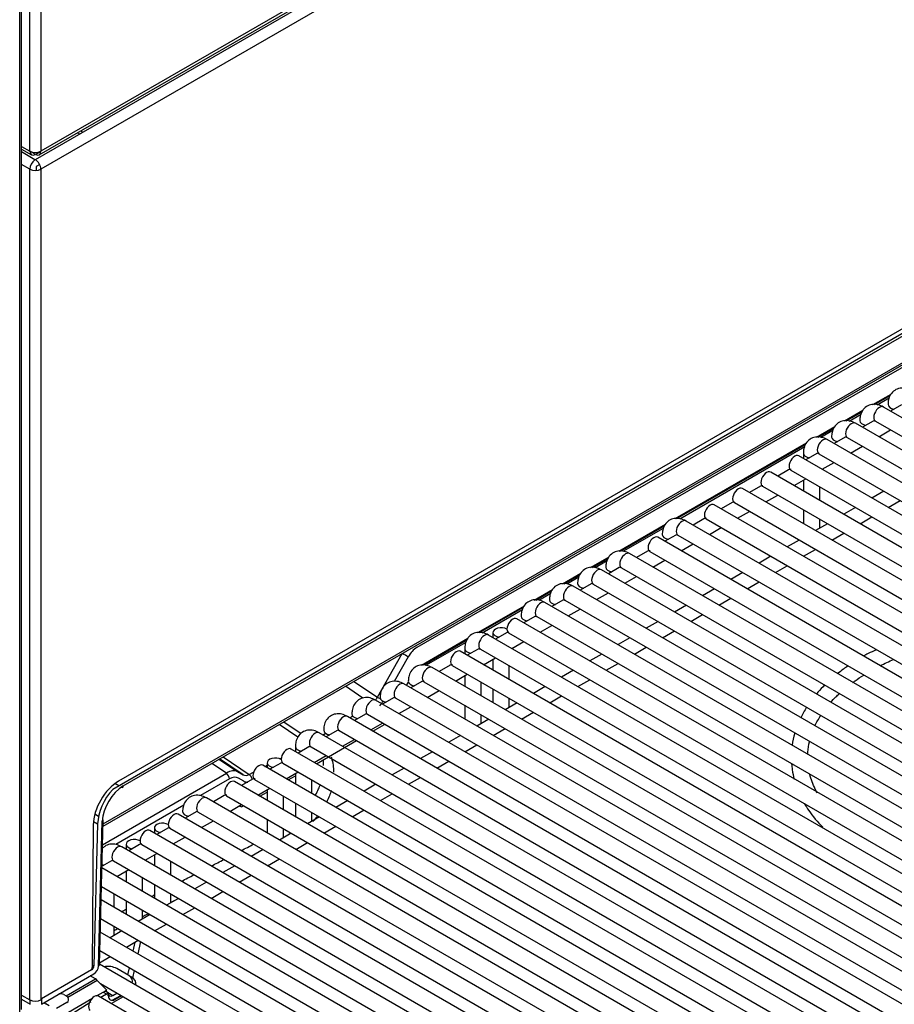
# Model space of a CAD drawing. Header units: millimetres. Extents: x -40 to 419, y 0 to 295.
# Tile 59 of 72: x 358 to 372, y 114 to 130. Entities that reach past the tile are written whole.
import ezdxf

# ---------------------------------------------------------------- set-up
doc = ezdxf.new("R2010")
doc.units = ezdxf.units.MM
doc.layers.add('135.735_BW4_TWIN', color=7, linetype='Continuous')
doc.layers.add('Standard', color=7, linetype='Continuous')

# ---------------------------------------------------------------- blocks, each defined once
blk = doc.blocks.new('SE3')
at = {"layer": '135.735_BW4_TWIN', "color": 7, "linetype": 'Continuous'}
for p, q in [((358.534, 127.537), (358.534, 145.838)), ((358.701, 145.838), (358.701, 127.537)), ((358.406, 114.394), (358.406, 145.706)), ((358.377, 114.353), (358.377, 145.666)), ((358.617, 127.409), (364.925, 131.051)), ((358.676, 127.483), (364.921, 131.089)), ((364.918, 131.126), (358.701, 127.537)), ((364.948, 130.868), (358.702, 127.262)), ((380.134, 129.503), (359.801, 117.764)), ((379.971, 129.482), (359.891, 117.889)), ((359.963, 117.817), (379.97, 129.368)), ((359.654, 117.234), (378.411, 128.063)), ((359.653, 117.201), (378.39, 128.019)), ((359.296, 127.801), (359.261, 127.821)), ((359.311, 127.849), (359.345, 127.829)), ((377.997, 127.752), (364.46, 119.936)), ((358.406, 127.611), (358.534, 127.537)), ((358.406, 127.571), (358.558, 127.483)), ((358.406, 127.531), (358.61, 127.413)), ((358.612, 127.492), (358.534, 127.537)), ((358.612, 127.492), (358.612, 127.486)), ((358.622, 127.492), (358.701, 127.537)), ((358.622, 127.492), (358.622, 127.486)), ((358.532, 127.262), (358.406, 127.335)), ((358.61, 127.404), (358.61, 127.413)), ((358.684, 127.333), (358.631, 127.303)), ((358.631, 127.303), (358.631, 127.242)), ((358.532, 114.541), (358.532, 127.262)), ((358.702, 127.262), (358.702, 114.541)), ((371.44, 123.657), (371.721, 123.819)), ((371.706, 123.797), (371.463, 123.656)), ((371.465, 123.656), (371.706, 123.795)), ((371.507, 123.655), (371.692, 123.761)), ((371.878, 123.655), (371.711, 123.558)), ((371.008, 123.408), (371.289, 123.57)), ((371.274, 123.547), (371.031, 123.407)), ((371.033, 123.407), (371.274, 123.546)), ((371.075, 123.405), (371.26, 123.512)), ((380.726, 118.354), (371.604, 123.62)), ((380.294, 118.104), (371.172, 123.371)), ((371.446, 123.405), (371.279, 123.309)), ((371.479, 123.404), (380.601, 118.137)), ((370.576, 123.158), (370.857, 123.321)), ((370.842, 123.298), (370.599, 123.157)), ((370.601, 123.157), (370.842, 123.296)), ((370.643, 123.156), (370.828, 123.263)), ((371.529, 123.164), (371.711, 123.27)), ((368.415, 121.911), (370.425, 123.071)), ((379.861, 117.855), (370.74, 123.121)), ((371.014, 123.156), (370.847, 123.059)), ((371.047, 123.154), (380.169, 117.888)), ((370.41, 123.048), (368.439, 121.91)), ((368.441, 121.91), (370.41, 123.047)), ((368.483, 121.909), (370.396, 123.013)), ((370.376, 122.911), (370.376, 122.833)), ((370.582, 122.906), (370.415, 122.81)), ((370.615, 122.905), (379.736, 117.638)), ((371.097, 122.915), (371.279, 123.02)), ((379.429, 117.605), (370.308, 122.872)), ((370.665, 122.666), (370.847, 122.771)), ((378.997, 117.356), (369.876, 122.622)), ((370.15, 122.657), (369.983, 122.561)), ((370.183, 122.655), (379.304, 117.389)), ((370.233, 122.416), (370.415, 122.521)), ((370.376, 122.498), (370.376, 122.334)), ((378.565, 117.107), (369.444, 122.373)), ((369.718, 122.408), (369.551, 122.311)), ((369.751, 122.406), (378.872, 117.139)), ((370.626, 122.189), (370.626, 122.4)), ((371.608, 122.331), (371.426, 122.226)), ((369.286, 122.158), (369.119, 122.062)), ((369.319, 122.156), (378.44, 116.89)), ((369.801, 122.167), (369.983, 122.272)), ((371.676, 122.082), (371.858, 122.187)), ((378.133, 116.857), (369.012, 122.124)), ((369.369, 121.917), (369.551, 122.022)), ((370.376, 122.045), (370.376, 121.835)), ((371.176, 122.082), (370.994, 121.977)), ((377.701, 116.608), (368.58, 121.874)), ((368.854, 121.909), (368.687, 121.812)), ((368.887, 121.907), (378.008, 116.641)), ((370.626, 121.764), (370.626, 121.901)), ((371.244, 121.832), (371.426, 121.937)), ((367.551, 121.412), (368.264, 121.824)), ((368.25, 121.801), (367.575, 121.411)), ((367.577, 121.411), (368.249, 121.8)), ((367.619, 121.41), (368.236, 121.766)), ((368.937, 121.668), (369.119, 121.773)), ((370.744, 121.832), (370.562, 121.727)), ((377.269, 116.358), (368.148, 121.625)), ((368.422, 121.659), (368.255, 121.563)), ((368.455, 121.658), (377.576, 116.391)), ((370.312, 121.583), (370.13, 121.478)), ((370.812, 121.583), (370.994, 121.688)), ((367.99, 121.41), (367.823, 121.313)), ((368.023, 121.408), (377.144, 116.142)), ((368.505, 121.418), (368.687, 121.524)), ((370.38, 121.333), (370.562, 121.439)), ((367.119, 121.163), (367.4, 121.325)), ((367.386, 121.302), (367.143, 121.162)), ((367.145, 121.162), (367.385, 121.301)), ((367.187, 121.16), (367.372, 121.267)), ((376.837, 116.109), (367.716, 121.375)), ((368.073, 121.169), (368.255, 121.274)), ((369.88, 121.333), (369.698, 121.228)), ((376.405, 115.859), (367.283, 121.126)), ((367.558, 121.16), (367.391, 121.064)), ((367.591, 121.159), (376.712, 115.892)), ((369.948, 121.084), (370.13, 121.189)), ((366.687, 120.913), (366.968, 121.076)), ((366.954, 121.053), (366.711, 120.912)), ((366.713, 120.912), (366.953, 121.051)), ((366.755, 120.911), (366.94, 121.018)), ((367.641, 120.92), (367.823, 121.025)), ((369.448, 121.084), (369.266, 120.979)), ((366.255, 120.664), (366.536, 120.826)), ((366.522, 120.804), (366.279, 120.663)), ((366.28, 120.663), (366.521, 120.802)), ((375.973, 115.61), (366.851, 120.876)), ((367.126, 120.911), (366.959, 120.814)), ((367.158, 120.909), (376.28, 115.643)), ((369.016, 120.835), (368.834, 120.73)), ((369.516, 120.835), (369.698, 120.94)), ((366.323, 120.661), (366.508, 120.768)), ((366.694, 120.662), (366.527, 120.565)), ((366.726, 120.66), (375.848, 115.393)), ((367.209, 120.67), (367.391, 120.775)), ((369.084, 120.585), (369.266, 120.69)), ((365.391, 120.165), (366.104, 120.577)), ((366.09, 120.554), (365.415, 120.164)), ((365.416, 120.164), (366.089, 120.553)), ((365.459, 120.162), (366.076, 120.519)), ((375.541, 115.36), (366.419, 120.627)), ((366.777, 120.421), (366.959, 120.526)), ((368.584, 120.585), (368.402, 120.48)), ((375.109, 115.111), (365.987, 120.377)), ((366.262, 120.412), (366.095, 120.316)), ((366.294, 120.41), (375.416, 115.144)), ((368.652, 120.336), (368.834, 120.441)), ((366.345, 120.171), (366.527, 120.276)), ((368.152, 120.336), (367.97, 120.231)), ((368.22, 120.086), (368.402, 120.191)), ((364.527, 119.666), (365.24, 120.078)), ((365.226, 120.055), (364.55, 119.665)), ((364.58, 119.681), (365.225, 120.054)), ((374.677, 114.862), (365.555, 120.128)), ((365.623, 120.167), (365.623, 120.089)), ((365.83, 120.163), (365.663, 120.066)), ((365.862, 120.161), (374.984, 114.895)), ((367.72, 120.086), (367.538, 119.981)), ((364.594, 119.664), (365.211, 120.02)), ((365.191, 119.918), (365.191, 119.839)), ((365.398, 119.913), (365.23, 119.817)), ((365.43, 119.911), (374.552, 114.645)), ((365.913, 119.922), (366.095, 120.027)), ((367.788, 119.837), (367.97, 119.942)), ((363.853, 119.174), (364.232, 119.844)), ((364.325, 119.793), (364.113, 119.416)), ((374.245, 114.612), (365.123, 119.879)), ((365.48, 119.672), (365.663, 119.777)), ((365.623, 119.755), (365.623, 119.59)), ((367.288, 119.837), (367.106, 119.732)), ((373.813, 114.363), (364.691, 119.629)), ((364.966, 119.664), (364.798, 119.567)), ((364.998, 119.662), (374.12, 114.396)), ((365.873, 119.446), (365.873, 119.656)), ((366.856, 119.587), (366.674, 119.482)), ((367.356, 119.587), (367.538, 119.693)), ((365.048, 119.423), (365.23, 119.528)), ((365.191, 119.505), (365.191, 119.341)), ((366.924, 119.338), (367.106, 119.443)), ((363.632, 119.162), (363.364, 119.343)), ((363.494, 119.418), (363.853, 119.174)), ((373.381, 114.113), (364.259, 119.38)), ((364.3, 119.356), (364.329, 119.407)), ((364.534, 119.414), (364.366, 119.318)), ((364.566, 119.413), (373.688, 114.146)), ((365.441, 119.196), (365.441, 119.406)), ((365.623, 119.301), (365.623, 119.091)), ((366.424, 119.338), (366.242, 119.233)), ((372.949, 113.864), (363.827, 119.13)), ((364.102, 119.165), (363.934, 119.068)), ((364.134, 119.163), (373.256, 113.897)), ((364.616, 119.173), (364.798, 119.279)), ((365.873, 119.02), (365.873, 119.157)), ((366.492, 119.089), (366.674, 119.194)), ((364.184, 118.924), (364.366, 119.029)), ((365.191, 119.052), (365.191, 118.842)), ((365.992, 119.089), (365.81, 118.983)), ((372.517, 113.614), (363.395, 118.881)), ((363.432, 118.86), (363.476, 118.888)), ((363.669, 118.915), (363.502, 118.819)), ((363.702, 118.914), (372.824, 113.647)), ((365.56, 118.839), (365.378, 118.734)), ((365.441, 118.771), (365.441, 118.908)), ((366.06, 118.839), (366.242, 118.944)), ((362.635, 118.562), (362.348, 118.756)), ((362.421, 118.799), (362.685, 118.62)), ((363.752, 118.675), (363.934, 118.78)), ((363.785, 118.656), (363.962, 118.759)), ((363.962, 118.759), (363.964, 118.762)), ((365.628, 118.59), (365.81, 118.695)), ((372.085, 113.365), (362.963, 118.631)), ((363.021, 118.598), (363.061, 118.623)), ((363.237, 118.666), (363.07, 118.569)), ((363.27, 118.664), (372.392, 113.398)), ((363.32, 118.425), (363.502, 118.53)), ((365.128, 118.59), (364.945, 118.485)), ((371.653, 113.116), (362.531, 118.382)), ((362.599, 118.421), (362.599, 118.343)), ((362.805, 118.417), (362.638, 118.32)), ((362.838, 118.415), (371.96, 113.148)), ((362.92, 118.157), (363.535, 118.512)), ((365.195, 118.34), (365.378, 118.445)), ((361.797, 117.987), (361.437, 118.231)), ((361.492, 118.262), (361.892, 117.991)), ((362.359, 118.232), (362.382, 118.244)), ((362.587, 118.35), (362.599, 118.356)), ((362.888, 118.176), (363.07, 118.281)), ((364.695, 118.34), (364.513, 118.235)), ((361.543, 118.012), (361.318, 118.162)), ((361.428, 118.225), (361.714, 118.035)), ((371.221, 112.866), (362.099, 118.132)), ((362.13, 118.114), (362.167, 118.133)), ((362.167, 118.172), (362.167, 118.093)), ((362.373, 118.167), (362.206, 118.071)), ((362.406, 118.165), (371.528, 112.899)), ((363.03, 118.127), (363.03, 118.221)), ((364.263, 118.091), (364.081, 117.986)), ((364.763, 118.091), (364.945, 118.196)), ((359.646, 116.916), (361.543, 118.012)), ((361.714, 118.035), (361.797, 117.987)), ((361.81, 117.888), (361.727, 117.936)), ((361.892, 117.991), (361.958, 118.025)), ((362.456, 117.926), (362.638, 118.031)), ((362.488, 117.908), (362.599, 117.971)), ((362.599, 118.009), (362.599, 117.844)), ((364.331, 117.841), (364.513, 117.946)), ((359.894, 117.817), (359.834, 117.852)), ((361.588, 117.924), (361.145, 117.668)), ((370.789, 112.617), (361.667, 117.883)), ((361.941, 117.918), (361.774, 117.821)), ((361.974, 117.916), (371.096, 112.65)), ((362.024, 117.677), (362.206, 117.782)), ((362.849, 117.7), (362.849, 117.91)), ((363.831, 117.841), (363.649, 117.736)), ((370.357, 112.367), (361.235, 117.634)), ((361.509, 117.668), (361.342, 117.572)), ((361.542, 117.667), (370.664, 112.4)), ((362.056, 117.658), (362.167, 117.722)), ((362.167, 117.759), (362.167, 117.594)), ((362.417, 117.45), (362.417, 117.66)), ((363.899, 117.592), (364.081, 117.697)), ((360.889, 117.52), (359.849, 116.92)), ((361.592, 117.427), (361.774, 117.532)), ((361.739, 117.512), (361.772, 117.494)), ((361.772, 117.494), (361.806, 117.514)), ((362.599, 117.555), (362.599, 117.345)), ((363.399, 117.592), (363.217, 117.487)), ((359.584, 117.349), (359.525, 117.383)), ((369.925, 112.118), (360.803, 117.384)), ((361.077, 117.419), (360.91, 117.322)), ((361.11, 117.417), (370.232, 112.151)), ((362.967, 117.342), (362.785, 117.237)), ((362.849, 117.274), (362.849, 117.411)), ((363.467, 117.342), (363.649, 117.448)), ((359.502, 117.219), (359.487, 115.035)), ((359.505, 117.274), (359.57, 117.236)), ((359.57, 117.236), (359.513, 115.059)), ((359.583, 115.058), (359.641, 117.275)), ((359.597, 115.078), (359.656, 117.295)), ((360.439, 117.174), (360.439, 117.096)), ((361.16, 117.178), (361.342, 117.283)), ((362.167, 117.306), (362.167, 117.096)), ((363.035, 117.093), (363.217, 117.198)), ((369.492, 111.868), (360.371, 117.135)), ((360.645, 117.169), (360.478, 117.073)), ((360.678, 117.168), (369.8, 111.901)), ((360.728, 116.928), (360.91, 117.034)), ((362.535, 117.093), (362.353, 116.988)), ((362.417, 117.025), (362.417, 117.161)), ((369.06, 111.619), (359.939, 116.885)), ((360.007, 116.924), (360.007, 116.846)), ((360.213, 116.92), (360.046, 116.823)), ((360.246, 116.918), (369.367, 111.652)), ((362.603, 116.844), (362.785, 116.949)), ((360.296, 116.679), (360.478, 116.784)), ((360.439, 116.761), (360.439, 116.597)), ((362.103, 116.844), (361.921, 116.738)), ((359.781, 116.67), (359.637, 116.587)), ((359.814, 116.669), (368.935, 111.402)), ((360.689, 116.452), (360.689, 116.663)), ((361.671, 116.594), (361.489, 116.489)), ((362.171, 116.594), (362.353, 116.699)), ((368.628, 111.369), (359.636, 116.561)), ((359.864, 116.43), (360.046, 116.535)), ((360.007, 116.512), (360.007, 116.347)), ((361.739, 116.345), (361.921, 116.45)), ((359.629, 116.277), (368.503, 111.153)), ((360.257, 116.203), (360.257, 116.413)), ((360.439, 116.308), (360.439, 116.098)), ((361.239, 116.345), (361.057, 116.24)), ((359.824, 115.954), (359.824, 116.164)), ((360.689, 116.027), (360.689, 116.164)), ((361.307, 116.095), (361.489, 116.2)), ((368.196, 111.12), (359.623, 116.07)), ((360.007, 116.059), (360.007, 115.848)), ((360.807, 116.095), (360.625, 115.99)), ((360.375, 115.846), (360.193, 115.741)), ((360.257, 115.777), (360.257, 115.914)), ((360.875, 115.846), (361.057, 115.951)), ((359.616, 115.785), (368.071, 110.903)), ((359.824, 115.528), (359.824, 115.665)), ((360.443, 115.596), (360.625, 115.701)), ((367.764, 110.871), (359.61, 115.578)), ((359.943, 115.596), (359.761, 115.491)), ((360.011, 115.347), (360.193, 115.452)), ((360.115, 115.287), (360.146, 115.425)), ((360.226, 115.433), (360.185, 115.247)), ((359.603, 115.294), (367.639, 110.654)), ((359.487, 115.074), (359.513, 115.059)), ((367.332, 110.621), (359.597, 115.087)), ((359.598, 115.109), (359.761, 115.203)), ((359.477, 114.999), (358.709, 114.555)), ((358.709, 114.474), (359.511, 114.937)), ((360.047, 114.913), (359.864, 115.019)), ((360.033, 114.921), (360.058, 115.031)), ((360.128, 114.991), (360.103, 114.88)), ((359.089, 114.6), (359.538, 114.86)), ((359.565, 114.838), (359.114, 114.578)), ((359.538, 114.86), (359.457, 114.906)), ((359.709, 114.691), (359.565, 114.838)), ((359.613, 114.789), (367.207, 110.405)), ((360.082, 114.894), (360.083, 114.885)), ((360.156, 114.764), (360.155, 114.794)), ((358.406, 114.614), (358.532, 114.541)), ((359.053, 114.621), (359.089, 114.6)), ((359.555, 114.603), (359.709, 114.691)), ((359.731, 114.641), (359.618, 114.576)), ((359.655, 114.66), (359.709, 114.629)), ((359.732, 114.647), (359.681, 114.676)), ((359.684, 114.677), (359.803, 114.609)), ((359.732, 114.604), (359.731, 114.641)), ((359.732, 114.616), (359.753, 114.604)), ((359.803, 114.609), (359.864, 114.644)), ((358.406, 114.551), (358.539, 114.474)), ((358.539, 114.474), (358.539, 114.537)), ((358.702, 114.541), (358.709, 114.545)), ((358.709, 114.555), (358.709, 114.474)), ((358.826, 114.448), (358.776, 114.477)), ((359.101, 114.501), (358.938, 114.407)), ((359.123, 114.353), (359.483, 114.561)), ((359.44, 114.487), (359.207, 114.339)), ((366.9, 110.372), (359.582, 114.597)), ((359.963, 114.587), (359.781, 114.482)), ((359.794, 114.533), (359.924, 114.605)), ((359.935, 114.603), (359.838, 114.547)), ((359.924, 114.605), (359.924, 114.597))]:
    blk.add_line(p, q, dxfattribs=at)
for centre, radius, start, end in [((263.481, 307.505), 214.52, 297.26925, 297.327), ((263.481, 307.505), 214.52, 297.13246, 297.19005), ((263.481, 307.505), 214.52, 296.99466, 297.05277), ((263.481, 307.505), 214.52, 296.8569, 296.87033), ((263.481, 307.505), 214.52, 296.71876, 296.74119), ((359.426, 115.069), 0.157, 302.7428, 355.8214), ((359.055, 114.535), 0.0731, 36.104, 52.7033)]:
    blk.add_arc(centre, radius, start, end, dxfattribs=at)
for centre, major_axis, ratio, start_param, end_param in [((358.617, 127.585), (0.059, 0.102), 0.57735, 2.356194, 3.867031), ((358.617, 127.585), (0.118, 0), 0.57735, 3.926991, 5.497787), ((358.617, 127.585), (-0.059, 0.102), 0.57735, 2.416155, 3.926991), ((358.617, 127.311), (0.06, 0.104), 0.57735, 0.868828, 2.356194), ((358.617, 127.311), (0.06, -0.104), 0.57735, 0.785398, 2.356194), ((358.617, 127.311), (0.12, 0), 0.57735, 3.926991, 5.497787), ((371.797, 123.659), (-0.125, 0), 0.57735, 0.000368, 1.315692), ((371.541, 123.512), (0.062, 0.108), 0.57735, 0, 3.141593), ((371.109, 123.262), (0.062, 0.108), 0.57735, 0, 3.141593), ((371.365, 123.41), (-0.125, 0), 0.57735, 0.000368, 1.315692), ((370.677, 123.013), (0.062, 0.108), 0.57735, 0, 3.141593), ((370.933, 123.16), (-0.125, 0), 0.57735, 0.000368, 1.315692), ((370.501, 122.911), (-0.125, 0), 0.57735, 0.000368, 1.315692), ((370.245, 122.764), (0.062, 0.108), 0.57735, 0, 3.141593), ((369.813, 122.514), (0.062, 0.108), 0.57735, 0, 3.141593), ((369.381, 122.265), (0.062, 0.108), 0.57735, 0, 3.141593), ((368.949, 122.015), (0.062, 0.108), 0.57735, 0, 3.141593), ((368.517, 121.766), (0.062, 0.108), 0.57735, 0, 3.141593), ((368.085, 121.516), (0.062, 0.108), 0.57735, 0, 3.141593), ((368.34, 121.664), (-0.125, 0), 0.57735, 0.000368, 1.315692), ((367.653, 121.267), (0.062, 0.108), 0.57735, 0, 3.141593), ((367.221, 121.018), (0.062, 0.108), 0.57735, 0, 3.141593), ((367.476, 121.165), (-0.125, 0), 0.57735, 0.000368, 1.315692), ((366.789, 120.768), (0.062, 0.108), 0.57735, 0, 3.141593), ((367.044, 120.915), (-0.125, 0), 0.57735, 0.000368, 1.315692), ((366.357, 120.519), (0.062, 0.108), 0.57735, 0, 3.141593), ((366.612, 120.666), (-0.125, 0), 0.57735, 0.000368, 1.315692), ((365.925, 120.269), (0.062, 0.108), 0.57735, 0, 3.141593), ((366.18, 120.417), (-0.125, 0), 0.57735, 0.000368, 1.315692), ((365.748, 120.167), (-0.125, 0), 0.57735, 3.926991, 7.598877), ((365.493, 120.02), (0.062, 0.108), 0.57735, 0, 3.141593), ((364.463, 119.714), (0.132, 0.236), 0.588268, 0.781066, 1.566464), ((365.061, 119.77), (0.062, 0.108), 0.57735, 0, 3.141593), ((365.316, 119.918), (-0.125, 0), 0.57735, 0.000368, 1.315692), ((364.269, 119.824), (0.0697, -0.0393), 0.008065, 0.62779, 2.124238), ((364.629, 119.521), (0.062, 0.108), 0.57735, 0, 3.141593), ((364.197, 119.271), (0.062, 0.108), 0.57735, 0, 3.141593), ((364.452, 119.419), (-0.125, 0), 0.57735, 0.000368, 1.315692), ((363.765, 119.022), (0.062, 0.108), 0.57735, 0, 3.141593), ((363.748, 119.237), (-0.089, -0.18), 0.609838, 1.236357, 1.524036), ((363.89, 119.153), (0.0697, -0.0393), 0.008065, 1.418677, 2.124238), ((364.02, 119.169), (-0.125, 0), 0.57735, 0.000368, 1.315692), ((363.804, 119.206), (-0.135, -0.246), 0.587263, 1.203867, 1.552428), ((363.333, 118.773), (0.062, 0.108), 0.57735, 0, 3.141593), ((363.588, 118.92), (-0.125, 0), 0.57735, 0.000368, 1.315692), ((362.901, 118.523), (0.062, 0.108), 0.57735, 0, 3.141593), ((363.156, 118.67), (-0.125, 0), 0.57735, 0.000368, 1.315692), ((362.468, 118.274), (0.062, 0.108), 0.57735, 0, 3.141593), ((362.724, 118.421), (-0.125, 0), 0.57735, 0.000368, 1.315692), ((362.292, 118.172), (-0.125, 0), 0.57735, 3.926991, 7.598877), ((362.036, 118.024), (0.062, 0.108), 0.57735, 0, 3.141593), ((361.54, 117.73), (0.174, 0.304), 0.551134, 0.002319, 0.791698), ((361.531, 117.955), (-0.04, 0.0693), 0.57735, 3.944444, 5.285504), ((361.597, 117.698), (-0.128, -0.239), 0.604261, 3.122693, 3.912073), ((361.891, 118.165), (0.089, 0.18), 0.609838, 3.102507, 3.831923), ((361.884, 117.927), (0.0367, -0.0711), 0.606282, 1.116161, 2.29703), ((359.891, 117.44), (-0.275, -0.476), 0.57735, 3.926991, 5.490119), ((359.959, 117.452), (-0.229, -0.387), 0.569744, 3.933367, 5.48671), ((359.928, 117.838), (-0.025, 0.0433), 0.57735, 2.419414, 3.913901), ((361.604, 117.775), (0.062, 0.108), 0.57735, 0, 3.141593), ((361.947, 118.133), (0.135, 0.246), 0.587263, 3.1309, 3.479461), ((359.959, 117.453), (0.28, 0.473), 0.569744, 1.224321, 2.345117), ((361.172, 117.525), (0.062, 0.108), 0.57735, 0, 3.141593), ((360.74, 117.276), (0.062, 0.108), 0.57735, 0, 3.141593), ((360.996, 117.423), (-0.125, 0), 0.57735, 0.000368, 1.315692), ((359.606, 117.296), (-0.05, 0.0013), 0.574694, 2.37151, 3.141593), ((360.564, 117.174), (-0.125, 0), 0.57735, 3.926991, 7.598877), ((360.308, 117.026), (0.062, 0.108), 0.57735, 0, 3.141593), ((359.876, 116.777), (0.062, 0.108), 0.57735, 0, 3.141593), ((360.132, 116.924), (-0.125, 0), 0.57735, 3.926991, 7.598877), ((359.699, 116.675), (-0.125, 0), 0.57735, 1.054497, 1.315692), ((359.478, 115.04), (0.0255, 0.043), 0.569744, 3.933367, 5.48671), ((359.547, 115.079), (-0.05, 0.0013), 0.574694, 2.37151, 3.141593), ((359.723, 114.937), (0.2, -0.001), 0.579793, 0.794459, 1.868986), ((359.452, 115.015), (-0.025, -0.0433), 0.57735, 1.524206, 2.348526), ((359.905, 114.831), (-0.2, 0), 0.57735, 2.85185, 3.926377), ((359.539, 114.779), (-0.0513, 0.0859), 0.567145, 5.105354, 5.489326), ((359.905, 114.79), (-0.25, -0.002), 0.581378, 2.967197, 3.923067), ((358.996, 114.588), (-0.08, 0), 0.57735, 3.926377, 4.975632), ((359.519, 114.489), (0.062, 0.108), 0.57735, 0, 3.141593), ((359.803, 114.69), (0.05, 0.0866), 0.57735, 2.391234, 3.926991), ((358.617, 114.59), (-0.12, 0), 0.57735, 0.785398, 2.356194), ((358.818, 114.502), (0.06, 0), 0.57735, 3.079909, 3.926377), ((359.087, 114.517), (-0.0481, 0.0877), 0.591335, -0.920508, -0.772515), ((359.047, 114.558), (-0.0731, 0.037), 0.74249, 2.68842, 4.051661), ((359.611, 114.655), (-0.112, -0.201), 0.567188, 5.5244, 5.838903), ((359.838, 114.67), (0.075, 0.13), 0.57735, 2.391234, 3.926991)]:
    blk.add_ellipse(centre, major_axis=major_axis, ratio=ratio, start_param=start_param, end_param=end_param, dxfattribs=at)
for points, knots in [([(372.036, 123.87), (372.006, 123.885), (371.952, 123.91), (371.858, 123.914), (371.77, 123.88), (371.708, 123.815), (371.676, 123.735), (371.673, 123.685), (371.672, 123.659)], [0, 0, 0, 0, 0.171181, 0.356004, 0.525008, 0.699195, 0.867661, 1, 1, 1, 1]), ([(371.604, 123.62), (371.574, 123.635), (371.52, 123.66), (371.426, 123.665), (371.338, 123.631), (371.276, 123.565), (371.244, 123.486), (371.241, 123.436), (371.24, 123.41)], [0, 0, 0, 0, 0.171181, 0.356004, 0.525008, 0.699195, 0.867661, 1, 1, 1, 1]), ([(371.172, 123.371), (371.142, 123.386), (371.088, 123.411), (370.994, 123.415), (370.906, 123.381), (370.844, 123.316), (370.812, 123.236), (370.809, 123.186), (370.808, 123.16)], [0, 0, 0, 0, 0.171181, 0.356004, 0.525008, 0.699195, 0.867661, 1, 1, 1, 1]), ([(371.467, 123.413), (371.464, 123.412), (371.459, 123.41), (371.464, 123.412), (371.474, 123.406), (371.479, 123.404)], [0, 0, 0, 0, 0.209772, 0.672455, 1, 1, 1, 1]), ([(370.74, 123.121), (370.71, 123.136), (370.656, 123.161), (370.561, 123.166), (370.474, 123.132), (370.412, 123.066), (370.38, 122.987), (370.377, 122.937), (370.376, 122.911)], [0, 0, 0, 0, 0.171181, 0.356004, 0.525008, 0.699195, 0.867661, 1, 1, 1, 1]), ([(371.035, 123.163), (371.032, 123.163), (371.027, 123.16), (371.032, 123.162), (371.042, 123.157), (371.047, 123.154)], [0, 0, 0, 0, 0.209772, 0.672455, 1, 1, 1, 1]), ([(370.603, 122.914), (370.6, 122.913), (370.595, 122.911), (370.6, 122.913), (370.61, 122.907), (370.615, 122.905)], [0, 0, 0, 0, 0.209772, 0.672455, 1, 1, 1, 1]), ([(370.189, 122.662), (370.186, 122.662), (370.184, 122.663), (370.169, 122.664), (370.159, 122.662), (370.15, 122.657)], [0.2024122, 0.2024122, 0.2024122, 0.2024122, 0.25, 0.25, 0.5, 0.5, 0.5, 0.5]), ([(369.753, 122.413), (369.752, 122.413), (369.75, 122.413), (369.737, 122.415), (369.726, 122.412), (369.718, 122.407)], [0.2285419, 0.2285419, 0.2285419, 0.2285419, 0.25, 0.25, 0.5, 0.5, 0.5, 0.5]), ([(369.321, 122.164), (369.319, 122.164), (369.318, 122.164), (369.305, 122.165), (369.294, 122.163), (369.286, 122.158)], [0.2285419, 0.2285419, 0.2285419, 0.2285419, 0.25, 0.25, 0.5, 0.5, 0.5, 0.5]), ([(368.58, 121.874), (368.55, 121.889), (368.496, 121.914), (368.401, 121.919), (368.314, 121.884), (368.251, 121.819), (368.22, 121.74), (368.217, 121.69), (368.215, 121.664)], [0, 0, 0, 0, 0.171181, 0.356004, 0.525008, 0.699195, 0.867661, 1, 1, 1, 1]), ([(368.892, 121.914), (368.89, 121.914), (368.888, 121.914), (368.873, 121.916), (368.862, 121.914), (368.854, 121.909)], [0.2024122, 0.2024122, 0.2024122, 0.2024122, 0.25, 0.25, 0.5, 0.5, 0.5, 0.5]), ([(368.442, 121.667), (368.44, 121.666), (368.434, 121.664), (368.439, 121.666), (368.449, 121.66), (368.455, 121.658)], [0, 0, 0, 0, 0.209772, 0.672455, 1, 1, 1, 1]), ([(367.716, 121.375), (367.686, 121.39), (367.632, 121.415), (367.537, 121.42), (367.45, 121.386), (367.387, 121.32), (367.356, 121.241), (367.352, 121.191), (367.351, 121.165)], [0, 0, 0, 0, 0.171181, 0.356004, 0.525008, 0.699195, 0.867661, 1, 1, 1, 1]), ([(368.028, 121.415), (368.026, 121.415), (368.024, 121.416), (368.009, 121.417), (367.998, 121.415), (367.99, 121.41)], [0.2024122, 0.2024122, 0.2024122, 0.2024122, 0.25, 0.25, 0.5, 0.5, 0.5, 0.5]), ([(367.283, 121.126), (367.253, 121.141), (367.2, 121.166), (367.105, 121.17), (367.018, 121.136), (366.955, 121.071), (366.924, 120.991), (366.92, 120.941), (366.919, 120.915)], [0, 0, 0, 0, 0.171181, 0.356004, 0.525008, 0.699195, 0.867661, 1, 1, 1, 1]), ([(367.578, 121.168), (367.576, 121.167), (367.57, 121.165), (367.575, 121.167), (367.585, 121.161), (367.591, 121.159)], [0, 0, 0, 0, 0.209772, 0.672455, 1, 1, 1, 1]), ([(366.851, 120.876), (366.821, 120.891), (366.768, 120.916), (366.673, 120.921), (366.586, 120.887), (366.523, 120.821), (366.492, 120.742), (366.488, 120.692), (366.487, 120.666)], [0, 0, 0, 0, 0.171181, 0.356004, 0.525008, 0.699195, 0.867661, 1, 1, 1, 1]), ([(367.146, 120.918), (367.144, 120.918), (367.138, 120.915), (367.143, 120.917), (367.153, 120.912), (367.158, 120.909)], [0, 0, 0, 0, 0.209772, 0.672455, 1, 1, 1, 1]), ([(366.419, 120.627), (366.389, 120.642), (366.336, 120.667), (366.241, 120.671), (366.154, 120.637), (366.091, 120.572), (366.06, 120.493), (366.056, 120.443), (366.055, 120.417)], [0, 0, 0, 0, 0.171181, 0.356004, 0.525008, 0.699195, 0.867661, 1, 1, 1, 1]), ([(366.714, 120.669), (366.712, 120.668), (366.706, 120.666), (366.711, 120.668), (366.721, 120.662), (366.726, 120.66)], [0, 0, 0, 0, 0.209772, 0.672455, 1, 1, 1, 1]), ([(366.282, 120.419), (366.28, 120.419), (366.274, 120.417), (366.279, 120.419), (366.289, 120.413), (366.294, 120.41)], [0, 0, 0, 0, 0.209772, 0.672455, 1, 1, 1, 1]), ([(365.555, 120.128), (365.525, 120.143), (365.472, 120.168), (365.377, 120.173), (365.29, 120.138), (365.227, 120.073), (365.196, 119.994), (365.192, 119.944), (365.191, 119.918)], [0, 0, 0, 0, 0.171181, 0.356004, 0.525008, 0.699195, 0.867661, 1, 1, 1, 1]), ([(365.864, 120.168), (365.863, 120.168), (365.862, 120.168), (365.849, 120.17), (365.838, 120.167), (365.83, 120.163)], [0.2285419, 0.2285419, 0.2285419, 0.2285419, 0.25, 0.25, 0.5, 0.5, 0.5, 0.5]), ([(365.418, 119.921), (365.416, 119.92), (365.41, 119.918), (365.415, 119.92), (365.425, 119.914), (365.43, 119.911)], [0, 0, 0, 0, 0.209772, 0.672455, 1, 1, 1, 1]), ([(371.494, 119.902), (371.447, 119.881), (371.383, 119.852), (371.32, 119.819), (371.297, 119.807)], [0, 0, 0, 0, 0.01400427, 0.02226535, 0.02226535, 0.02226535, 0.02226535]), ([(364.691, 119.629), (364.661, 119.644), (364.607, 119.669), (364.513, 119.674), (364.426, 119.639), (364.363, 119.574), (364.332, 119.495), (364.328, 119.445), (364.327, 119.419)], [0, 0, 0, 0, 0.171181, 0.356004, 0.525008, 0.699195, 0.867661, 1, 1, 1, 1]), ([(365.004, 119.669), (365.002, 119.669), (364.999, 119.67), (364.985, 119.671), (364.974, 119.669), (364.965, 119.664)], [0.2024122, 0.2024122, 0.2024122, 0.2024122, 0.25, 0.25, 0.5, 0.5, 0.5, 0.5]), ([(371.058, 119.655), (371.035, 119.639), (370.981, 119.6), (370.929, 119.56), (370.9, 119.536)], [0.0523775, 0.0523775, 0.0523775, 0.0523775, 0.06149979, 0.07419091, 0.07419091, 0.07419091, 0.07419091]), ([(371.134, 119.401), (371.145, 119.409), (371.198, 119.448), (371.254, 119.486), (371.301, 119.515)], [0.27093634, 0.27093634, 0.27093634, 0.27093634, 0.27453027, 0.28816262, 0.28816262, 0.28816262, 0.28816262]), ([(364.259, 119.38), (364.229, 119.395), (364.175, 119.42), (364.081, 119.424), (363.994, 119.39), (363.931, 119.325), (363.9, 119.245), (363.896, 119.195), (363.895, 119.169)], [0, 0, 0, 0, 0.171181, 0.356004, 0.525008, 0.699195, 0.867661, 1, 1, 1, 1]), ([(364.554, 119.422), (364.552, 119.421), (364.546, 119.419), (364.551, 119.421), (364.561, 119.415), (364.566, 119.413)], [0, 0, 0, 0, 0.209772, 0.672455, 1, 1, 1, 1]), ([(370.703, 119.361), (370.694, 119.353), (370.649, 119.308), (370.607, 119.262), (370.575, 119.223)], [0.10476229, 0.10476229, 0.10476229, 0.10476229, 0.10906049, 0.12753083, 0.12753083, 0.12753083, 0.12753083]), ([(363.827, 119.13), (363.797, 119.145), (363.743, 119.17), (363.649, 119.175), (363.562, 119.141), (363.499, 119.075), (363.468, 118.996), (363.464, 118.946), (363.463, 118.92)], [0, 0, 0, 0, 0.171181, 0.356004, 0.525008, 0.699195, 0.867661, 1, 1, 1, 1]), ([(364.122, 119.172), (364.12, 119.172), (364.114, 119.169), (364.119, 119.171), (364.129, 119.166), (364.134, 119.163)], [0, 0, 0, 0, 0.209772, 0.672455, 1, 1, 1, 1]), ([(370.795, 119.095), (370.82, 119.124), (370.863, 119.169), (370.909, 119.214), (370.927, 119.231)], [0.2285311, 0.2285311, 0.2285311, 0.2285311, 0.23983635, 0.24673219, 0.24673219, 0.24673219, 0.24673219]), ([(363.395, 118.881), (363.365, 118.896), (363.311, 118.921), (363.217, 118.925), (363.13, 118.891), (363.067, 118.826), (363.035, 118.746), (363.032, 118.696), (363.031, 118.67)], [0, 0, 0, 0, 0.171181, 0.356004, 0.525008, 0.699195, 0.867661, 1, 1, 1, 1]), ([(363.69, 118.923), (363.688, 118.922), (363.682, 118.92), (363.687, 118.922), (363.697, 118.916), (363.702, 118.914)], [0, 0, 0, 0, 0.209772, 0.672455, 1, 1, 1, 1]), ([(362.963, 118.631), (362.933, 118.646), (362.879, 118.671), (362.785, 118.676), (362.697, 118.642), (362.635, 118.576), (362.603, 118.497), (362.6, 118.447), (362.599, 118.421)], [0, 0, 0, 0, 0.171181, 0.356004, 0.525008, 0.699195, 0.867661, 1, 1, 1, 1]), ([(363.258, 118.673), (363.256, 118.673), (363.25, 118.67), (363.255, 118.672), (363.265, 118.667), (363.27, 118.664)], [0, 0, 0, 0, 0.209772, 0.672455, 1, 1, 1, 1]), ([(362.826, 118.424), (362.824, 118.423), (362.818, 118.421), (362.823, 118.423), (362.833, 118.417), (362.838, 118.415)], [0, 0, 0, 0, 0.209772, 0.672455, 1, 1, 1, 1]), ([(370.442, 118.302), (370.443, 118.313), (370.446, 118.377), (370.456, 118.441), (370.468, 118.494)], [0.1289683, 0.1289683, 0.1289683, 0.1289683, 0.13307286, 0.15254803, 0.15254803, 0.15254803, 0.15254803]), ([(363.147, 118.258), (363.149, 118.253), (363.15, 118.249), (363.171, 118.172), (363.182, 118.1), (363.184, 118.027)], [0.1173209, 0.1173209, 0.1173209, 0.1173209, 0.125, 0.125, 0.2462521, 0.2462521, 0.2462521, 0.2462521]), ([(362.408, 118.173), (362.407, 118.173), (362.406, 118.173), (362.393, 118.174), (362.382, 118.172), (362.373, 118.167)], [0.2285419, 0.2285419, 0.2285419, 0.2285419, 0.25, 0.25, 0.5, 0.5, 0.5, 0.5]), ([(370.195, 118.153), (370.198, 118.124), (370.207, 118.045), (370.223, 117.967), (370.236, 117.917)], [0.28398076, 0.28398076, 0.28398076, 0.28398076, 0.2962658, 0.31728217, 0.31728217, 0.31728217, 0.31728217]), ([(361.98, 117.923), (361.977, 117.923), (361.975, 117.923), (361.961, 117.925), (361.95, 117.923), (361.941, 117.918)], [0.2024122, 0.2024122, 0.2024122, 0.2024122, 0.25, 0.25, 0.5, 0.5, 0.5, 0.5]), ([(370.588, 117.708), (370.577, 117.728), (370.529, 117.823), (370.494, 117.918), (370.475, 117.993)], [0.0555889, 0.0555889, 0.0555889, 0.0555889, 0.06296937, 0.09097857, 0.09097857, 0.09097857, 0.09097857]), ([(362.907, 117.678), (362.924, 117.708), (362.939, 117.739), (362.964, 117.795), (362.974, 117.82), (362.983, 117.846)], [0.4411616, 0.4411616, 0.4411616, 0.4411616, 0.5, 0.5, 0.5485409, 0.5485409, 0.5485409, 0.5485409]), ([(361.235, 117.634), (361.205, 117.649), (361.151, 117.674), (361.057, 117.678), (360.969, 117.644), (360.907, 117.579), (360.875, 117.499), (360.872, 117.449), (360.871, 117.423)], [0, 0, 0, 0, 0.171181, 0.356004, 0.525008, 0.699195, 0.867661, 1, 1, 1, 1]), ([(361.548, 117.673), (361.545, 117.674), (361.543, 117.674), (361.529, 117.675), (361.518, 117.673), (361.509, 117.668)], [0.2024122, 0.2024122, 0.2024122, 0.2024122, 0.25, 0.25, 0.5, 0.5, 0.5, 0.5]), ([(370.389, 117.552), (370.411, 117.514), (370.492, 117.386), (370.592, 117.265), (370.672, 117.183)], [0.37073161, 0.37073161, 0.37073161, 0.37073161, 0.38791368, 0.42902699, 0.42902699, 0.42902699, 0.42902699]), ([(361.098, 117.426), (361.095, 117.426), (361.09, 117.423), (361.095, 117.425), (361.105, 117.42), (361.11, 117.417)], [0, 0, 0, 0, 0.209772, 0.672455, 1, 1, 1, 1]), ([(360.68, 117.175), (360.679, 117.175), (360.678, 117.175), (360.664, 117.176), (360.654, 117.174), (360.645, 117.169)], [0.2285419, 0.2285419, 0.2285419, 0.2285419, 0.25, 0.25, 0.5, 0.5, 0.5, 0.5]), ([(359.939, 116.885), (359.909, 116.9), (359.855, 116.925), (359.76, 116.93), (359.687, 116.901), (359.652, 116.871), (359.641, 116.86)], [0, 0, 0, 0, 0.171181, 0.356004, 0.5250084, 0.6179799, 0.6179799, 0.6179799, 0.6179799]), ([(360.248, 116.926), (360.247, 116.926), (360.246, 116.926), (360.232, 116.927), (360.222, 116.925), (360.213, 116.92)], [0.2285419, 0.2285419, 0.2285419, 0.2285419, 0.25, 0.25, 0.5, 0.5, 0.5, 0.5]), ([(359.802, 116.678), (359.799, 116.677), (359.794, 116.675), (359.799, 116.677), (359.809, 116.671), (359.814, 116.669)], [0, 0, 0, 0, 0.209772, 0.672455, 1, 1, 1, 1]), ([(360.351, 115.86), (360.344, 115.856), (360.313, 115.841), (360.281, 115.825), (360.257, 115.813)], [0.35711166, 0.35711166, 0.35711166, 0.35711166, 0.36103732, 0.37508483, 0.37508483, 0.37508483, 0.37508483])]:
    blk.add_open_spline(points, degree=3, knots=knots, dxfattribs=at)
for points in [[(371.466, 123.411), (371.459, 123.411), (371.452, 123.409), (371.446, 123.405)], [(371.034, 123.162), (371.027, 123.161), (371.02, 123.159), (371.014, 123.156)], [(370.602, 122.912), (370.595, 122.912), (370.588, 122.91), (370.582, 122.906)], [(368.442, 121.665), (368.434, 121.665), (368.428, 121.663), (368.422, 121.659)], [(367.578, 121.166), (367.57, 121.166), (367.563, 121.164), (367.558, 121.16)], [(367.146, 120.917), (367.138, 120.916), (367.131, 120.914), (367.126, 120.911)], [(366.714, 120.667), (366.706, 120.667), (366.699, 120.665), (366.694, 120.661)], [(366.282, 120.418), (366.274, 120.417), (366.267, 120.415), (366.262, 120.412)], [(365.418, 119.919), (365.41, 119.918), (365.403, 119.916), (365.397, 119.913)], [(371.553, 119.658), (371.618, 119.691), (371.685, 119.723), (371.754, 119.753)], [(364.554, 119.42), (364.546, 119.42), (364.539, 119.418), (364.533, 119.414)], [(364.121, 119.171), (364.114, 119.17), (364.107, 119.168), (364.101, 119.165)], [(370.426, 119.022), (370.393, 118.969), (370.362, 118.916), (370.336, 118.861)], [(363.689, 118.921), (363.682, 118.921), (363.675, 118.919), (363.669, 118.915)], [(370.552, 118.735), (370.578, 118.789), (370.608, 118.843), (370.643, 118.897)], [(363.257, 118.672), (363.25, 118.671), (363.243, 118.669), (363.237, 118.666)], [(370.244, 118.625), (370.226, 118.564), (370.213, 118.502), (370.204, 118.439)], [(362.825, 118.422), (362.818, 118.422), (362.811, 118.42), (362.805, 118.416)], [(363.148, 117.748), (363.132, 117.691), (363.109, 117.635), (363.082, 117.58)], [(361.097, 117.425), (361.09, 117.424), (361.083, 117.422), (361.077, 117.419)], [(362.939, 117.359), (362.916, 117.329), (362.89, 117.3), (362.864, 117.272)], [(359.801, 116.676), (359.794, 116.676), (359.787, 116.674), (359.781, 116.67)], [(360.743, 116.057), (360.725, 116.048), (360.707, 116.039), (360.689, 116.03)], [(359.886, 115.628), (359.866, 115.618), (359.845, 115.608), (359.824, 115.597)]]:
    blk.add_open_spline(points, degree=3, dxfattribs=at)

msp = doc.modelspace()

# ---------------------------------------------------------------- block references
at = {"layer": 'Standard'}
msp.add_blockref('SE3', (0, 0), dxfattribs=at)

doc.saveas('drawing.dxf')
